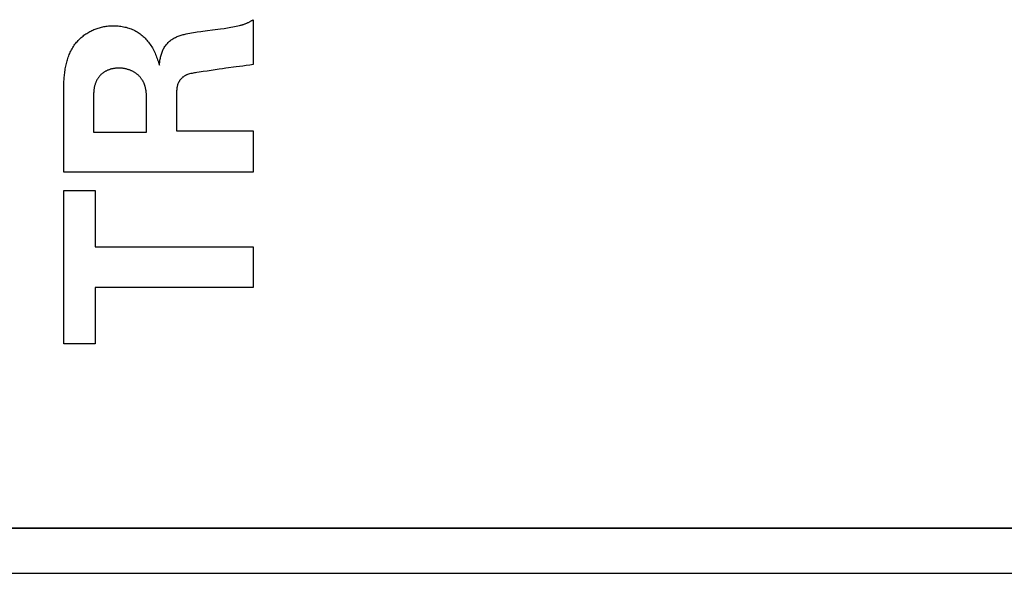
# Model space of a CAD drawing. Header units: inches. Extents: x 0.2 to 16.8, y 0.2 to 10.8.
# Tile 20 of 37: x 9.2 to 9.461, y 7.74 to 7.887. Entities that reach past the tile are written whole.
import ezdxf

# ---------------------------------------------------------------- set-up
doc = ezdxf.new("R2010")
doc.units = ezdxf.units.IN
doc.header["$LTSCALE"] = 0.935
doc.header["$MEASUREMENT"] = 0
doc.layers.get('0').update_dxf_attribs({"linetype": 'CONTINUOUS'})

msp = doc.modelspace()

# ---------------------------------------------------------------- linework, layer by layer
at = {"color": 40, "linetype": 'CONTINUOUS'}
for p, q in [((9.26186, 7.88737), (9.26186, 7.87549)), ((9.25324, 7.88494), (9.25416, 7.88507)), ((9.25824, 7.88583), (9.25855, 7.88591)), ((9.25734, 7.87481), (9.25462, 7.87445)), ((9.2116, 7.84691), (9.2116, 7.86615)), ((9.23357, 7.85754), (9.23357, 7.86646)), ((9.21951, 7.86516), (9.21952, 7.86477)), ((9.21952, 7.86477), (9.21952, 7.85754)), ((9.24156, 7.85788), (9.26186, 7.85788)), ((9.26186, 7.85788), (9.26186, 7.84691)), ((9.21952, 7.85754), (9.23357, 7.85754)), ((9.26186, 7.84691), (9.2116, 7.84691)), ((9.2116, 7.80127), (9.2116, 7.84201)), ((9.2116, 7.84201), (9.21994, 7.84201)), ((9.21994, 7.84201), (9.21994, 7.82706)), ((9.21994, 7.82706), (9.26186, 7.82706)), ((9.26186, 7.82706), (9.26186, 7.81621)), ((9.21994, 7.81621), (9.21994, 7.80127)), ((9.26186, 7.81621), (9.21994, 7.81621)), ((9.21994, 7.80127), (9.2116, 7.80127)), ((9.64221, 7.75236), (9.00318, 7.75236))]:
    msp.add_line(p, q, dxfattribs=at)
at = {"color": 7, "linetype": 'CONTINUOUS'}
for p, q in [((8.9917, 7.75235), (9.6537, 7.75235)), ((8.9667, 7.74035), (9.6537, 7.74035))]:
    msp.add_line(p, q, dxfattribs=at)
at = {"color": 40, "linetype": 'CONTINUOUS'}
for points in [[(9.25855, 7.88591), (9.25871, 7.88595), (9.25886, 7.88599), (9.25901, 7.88604), (9.25917, 7.88608), (9.25932, 7.88613), (9.25947, 7.88618), (9.25963, 7.88623), (9.25977, 7.88628), (9.25992, 7.88634), (9.26007, 7.8864), (9.26021, 7.88646), (9.26035, 7.88652), (9.2605, 7.88659), (9.26064, 7.88665), (9.26078, 7.88673), (9.26092, 7.8868), (9.26106, 7.88687), (9.26119, 7.88695), (9.26133, 7.88703), (9.26147, 7.88711), (9.2616, 7.88719), (9.26173, 7.88728), (9.26186, 7.88737)], [(9.215, 7.88139), (9.2152, 7.88161), (9.2154, 7.88183), (9.21561, 7.88204), (9.21582, 7.88225), (9.21604, 7.88245), (9.21626, 7.88265), (9.21648, 7.88284), (9.21672, 7.88303), (9.21695, 7.88322), (9.2172, 7.88339), (9.21745, 7.88357), (9.2177, 7.88373), (9.21796, 7.88389), (9.21822, 7.88405), (9.21849, 7.8842), (9.21876, 7.88434), (9.21904, 7.88447), (9.21932, 7.8846), (9.2196, 7.88473), (9.21989, 7.88484), (9.22017, 7.88495), (9.22046, 7.88506), (9.22076, 7.88515), (9.22105, 7.88524), (9.22135, 7.88532), (9.22165, 7.8854), (9.22195, 7.88547), (9.22225, 7.88553), (9.22255, 7.88559), (9.22285, 7.88563), (9.22316, 7.88567), (9.22346, 7.88571), (9.22376, 7.88573), (9.22407, 7.88575), (9.22437, 7.88576), (9.22467, 7.88577)], [(9.22467, 7.88577), (9.22502, 7.88576), (9.22537, 7.88575), (9.22572, 7.88573), (9.22607, 7.8857), (9.22642, 7.88566), (9.22677, 7.88562), (9.22712, 7.88556), (9.22747, 7.8855), (9.22781, 7.88542), (9.22816, 7.88534), (9.2285, 7.88524), (9.22883, 7.88514), (9.22917, 7.88503), (9.2295, 7.8849), (9.22982, 7.88477), (9.23014, 7.88463), (9.23046, 7.88447), (9.23075, 7.88431), (9.23105, 7.88414), (9.23134, 7.88396), (9.23162, 7.88377), (9.2319, 7.88357), (9.23217, 7.88336), (9.23243, 7.88315), (9.23269, 7.88292), (9.23294, 7.88269), (9.23318, 7.88245), (9.23342, 7.88221), (9.23365, 7.88196), (9.23387, 7.8817), (9.23408, 7.88143), (9.23431, 7.88113), (9.23453, 7.88082), (9.23474, 7.8805), (9.23494, 7.88018), (9.23513, 7.87985), (9.23532, 7.87952), (9.23549, 7.87918), (9.23566, 7.87884), (9.23582, 7.8785), (9.23598, 7.87815), (9.23612, 7.87779), (9.23626, 7.87744), (9.23639, 7.87708), (9.23652, 7.87672), (9.23664, 7.87636), (9.23676, 7.876), (9.23687, 7.87563), (9.23697, 7.87527)], [(9.23697, 7.87527), (9.237, 7.87554), (9.23703, 7.87581), (9.23706, 7.87609), (9.2371, 7.87636), (9.23714, 7.87663), (9.23719, 7.8769), (9.23724, 7.87717), (9.2373, 7.87744), (9.23736, 7.87771), (9.23743, 7.87797), (9.23751, 7.87824), (9.2376, 7.8785), (9.23769, 7.87876), (9.23779, 7.87901), (9.2379, 7.87926), (9.23802, 7.87951), (9.23815, 7.87975), (9.23828, 7.87998), (9.23843, 7.88021), (9.23859, 7.88043), (9.23875, 7.88065), (9.23892, 7.88086), (9.2391, 7.88107), (9.23929, 7.88127), (9.23948, 7.88146), (9.23968, 7.88164), (9.23989, 7.88181), (9.24011, 7.88198), (9.24033, 7.88214), (9.24055, 7.88229), (9.24078, 7.88243), (9.24101, 7.88255), (9.24125, 7.88267), (9.24149, 7.88279), (9.24174, 7.88289), (9.24199, 7.88299), (9.24224, 7.88308), (9.24249, 7.88317), (9.24275, 7.88325), (9.24301, 7.88332), (9.24327, 7.88339), (9.24353, 7.88346), (9.24379, 7.88352), (9.24405, 7.88358), (9.24455, 7.88368), (9.24504, 7.88378), (9.24554, 7.88386), (9.24603, 7.88395), (9.24653, 7.88402), (9.24702, 7.8841)], [(9.24702, 7.8841), (9.24802, 7.88423), (9.24852, 7.8843)], [(9.24852, 7.8843), (9.24979, 7.88447), (9.25106, 7.88464), (9.25324, 7.88494)], [(9.25416, 7.88507), (9.25461, 7.88514), (9.25507, 7.88521), (9.25553, 7.88529), (9.25598, 7.88537), (9.25644, 7.88545), (9.25689, 7.88554), (9.25734, 7.88563), (9.25779, 7.88573), (9.25824, 7.88583)], [(9.2116, 7.86615), (9.21158, 7.86734), (9.21158, 7.86793), (9.21158, 7.86852), (9.21158, 7.86912), (9.21159, 7.86971), (9.21161, 7.87031), (9.21163, 7.87067), (9.21164, 7.87103), (9.21167, 7.87139), (9.21169, 7.87175), (9.21172, 7.87211), (9.21176, 7.87247), (9.21179, 7.87283), (9.21184, 7.87319), (9.21188, 7.87356), (9.21194, 7.87392), (9.21199, 7.87428), (9.21206, 7.87463), (9.21213, 7.87499), (9.2122, 7.87534), (9.21228, 7.8757), (9.21237, 7.87605), (9.21246, 7.8764), (9.21256, 7.87674), (9.21267, 7.87708), (9.21278, 7.87742), (9.21291, 7.87776), (9.21303, 7.87809), (9.21317, 7.87841), (9.21331, 7.87873), (9.21347, 7.87905), (9.21363, 7.87936), (9.2138, 7.87967), (9.21397, 7.87997), (9.21416, 7.88027), (9.21436, 7.88056), (9.21456, 7.88084), (9.21478, 7.88112), (9.215, 7.88139)], [(9.22632, 7.87451), (9.22615, 7.87451), (9.22598, 7.8745), (9.22581, 7.8745), (9.22564, 7.87449), (9.22547, 7.87447), (9.22529, 7.87446), (9.22512, 7.87444), (9.22495, 7.87441), (9.22478, 7.87438), (9.22461, 7.87435), (9.22444, 7.87432), (9.22427, 7.87428), (9.22411, 7.87423), (9.22396, 7.87419), (9.22382, 7.87414), (9.22367, 7.87409), (9.22353, 7.87404), (9.22339, 7.87399), (9.22325, 7.87393), (9.22311, 7.87386), (9.22297, 7.8738), (9.22284, 7.87373), (9.2227, 7.87366), (9.22257, 7.87358), (9.22244, 7.8735), (9.22231, 7.87342), (9.22218, 7.87334), (9.22206, 7.87325), (9.22194, 7.87316), (9.22182, 7.87307), (9.2217, 7.87297), (9.22159, 7.87287), (9.22148, 7.87277), (9.22137, 7.87267), (9.22126, 7.87256), (9.22116, 7.87245), (9.22106, 7.87234), (9.22097, 7.87222), (9.22088, 7.87211), (9.22079, 7.87199), (9.22071, 7.87186)], [(9.23217, 7.87172), (9.23207, 7.87185), (9.23197, 7.87198), (9.23186, 7.87211), (9.23175, 7.87224), (9.23164, 7.87236), (9.23152, 7.87248), (9.2314, 7.8726), (9.23127, 7.87271), (9.23114, 7.87282), (9.23101, 7.87293), (9.23088, 7.87303), (9.23074, 7.87314), (9.23059, 7.87323), (9.23045, 7.87333), (9.2303, 7.87342), (9.23015, 7.87351), (9.23, 7.87359), (9.22984, 7.87367), (9.22969, 7.87375), (9.22953, 7.87382), (9.22937, 7.87389), (9.22921, 7.87396), (9.22904, 7.87402), (9.22888, 7.87408), (9.22871, 7.87413), (9.22854, 7.87418), (9.22837, 7.87423), (9.2282, 7.87428), (9.22803, 7.87432), (9.22786, 7.87435), (9.22769, 7.87438), (9.22752, 7.87441), (9.22735, 7.87444), (9.22718, 7.87446), (9.22701, 7.87448), (9.22684, 7.87449), (9.22666, 7.8745), (9.22649, 7.87451), (9.22632, 7.87451)], [(9.24966, 7.87373), (9.24861, 7.87357), (9.24756, 7.87341), (9.24692, 7.87332)], [(9.25462, 7.87445), (9.25372, 7.87433), (9.25281, 7.8742), (9.25176, 7.87405), (9.24966, 7.87373)], [(9.26186, 7.87549), (9.26096, 7.87533), (9.26006, 7.87519), (9.25915, 7.87506), (9.25825, 7.87493), (9.25734, 7.87481)], [(9.22071, 7.87186), (9.22062, 7.87174), (9.22054, 7.87161), (9.22046, 7.87149), (9.22039, 7.87136), (9.22032, 7.87122), (9.22025, 7.87109), (9.22019, 7.87095), (9.22013, 7.87081), (9.22007, 7.87067), (9.22002, 7.87053), (9.21996, 7.87035), (9.2199, 7.87017), (9.21984, 7.86998), (9.2198, 7.8698), (9.21975, 7.86961), (9.21971, 7.86942), (9.21968, 7.86923), (9.21965, 7.86904), (9.21962, 7.86885), (9.21959, 7.86866), (9.21957, 7.86847), (9.21956, 7.86828), (9.21954, 7.86808), (9.21953, 7.86789), (9.21952, 7.8677), (9.21951, 7.8675), (9.21951, 7.86731), (9.2195, 7.86711), (9.2195, 7.86691), (9.2195, 7.86672), (9.2195, 7.86652), (9.2195, 7.86633), (9.21951, 7.86516)], [(9.23357, 7.86646), (9.23357, 7.86669), (9.23356, 7.86692), (9.23356, 7.86715), (9.23355, 7.86737), (9.23354, 7.86752), (9.23353, 7.86766), (9.23352, 7.86781), (9.2335, 7.86795), (9.23349, 7.8681), (9.23347, 7.86824), (9.23345, 7.86839), (9.23343, 7.86853), (9.23341, 7.86868), (9.23338, 7.86882), (9.23336, 7.86896), (9.23333, 7.86911), (9.2333, 7.86925), (9.23326, 7.86939), (9.23323, 7.86953), (9.23319, 7.86967), (9.23314, 7.86981), (9.2331, 7.86995), (9.23305, 7.87009), (9.233, 7.87023), (9.23295, 7.87036), (9.2329, 7.87049), (9.23284, 7.87062), (9.23278, 7.87075), (9.23271, 7.87088), (9.23264, 7.87101), (9.23257, 7.87113), (9.2325, 7.87125), (9.23242, 7.87137), (9.23234, 7.87149), (9.23226, 7.8716), (9.23217, 7.87172)], [(9.24441, 7.87277), (9.24428, 7.87273), (9.24417, 7.87268), (9.24405, 7.87263), (9.24393, 7.87257), (9.24381, 7.87251), (9.2437, 7.87244), (9.24359, 7.87237), (9.24348, 7.8723), (9.24337, 7.87222), (9.24326, 7.87214), (9.24316, 7.87206), (9.24306, 7.87197), (9.24296, 7.87188), (9.24287, 7.87179), (9.24277, 7.87169), (9.24268, 7.8716), (9.24259, 7.87149), (9.24251, 7.87139), (9.24243, 7.87129), (9.24235, 7.87118), (9.24228, 7.87107), (9.24221, 7.87095), (9.24214, 7.87084), (9.24208, 7.87073), (9.24202, 7.87061), (9.24196, 7.87049), (9.24191, 7.87037), (9.24187, 7.87025), (9.24182, 7.87012), (9.24178, 7.86999), (9.24175, 7.86987), (9.24172, 7.86974), (9.24169, 7.86961), (9.24166, 7.86948), (9.24164, 7.86935), (9.24163, 7.86921), (9.24161, 7.86908), (9.2416, 7.86895), (9.24159, 7.86882), (9.24158, 7.86868), (9.24157, 7.86855), (9.24157, 7.86842), (9.24156, 7.86828), (9.24156, 7.86815), (9.24156, 7.86801), (9.24156, 7.86788), (9.24156, 7.85788)], [(9.24692, 7.87332), (9.2466, 7.87328), (9.24628, 7.87323), (9.24596, 7.87317), (9.24565, 7.87311), (9.24533, 7.87304), (9.24502, 7.87296), (9.24471, 7.87287), (9.24441, 7.87277)]]:
    msp.add_lwpolyline(points, dxfattribs=at)

doc.saveas('drawing.dxf')
